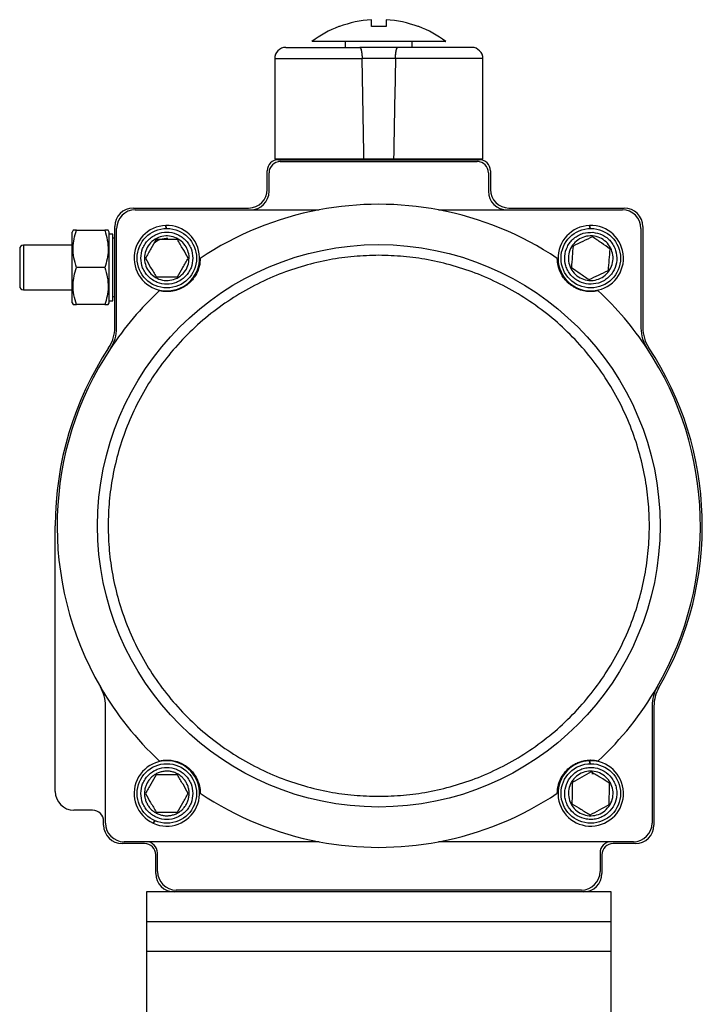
# Model space of a CAD drawing. Header units: millimetres. Extents: x 220 to 2218, y -9 to 1835.
# Tile 25 of 25: x 1932 to 2115, y 1022 to 1287. Entities that reach past the tile are written whole.
import ezdxf

# ---------------------------------------------------------------- set-up
doc = ezdxf.new("R2010")
doc.units = ezdxf.units.MM

msp = doc.modelspace()

# ---------------------------------------------------------------- linework, layer by layer
at = {"color": 7, "linetype": 'Continuous', "lineweight": 25}
for p, q in [((2019.16, 1280.77), (2019.16, 1279.37)), ((2037.16, 1279.37), (2037.16, 1280.77)), ((2025.16, 1279.37), (2025.16, 1279.17)), ((2031.16, 1279.17), (2031.16, 1279.37)), ((2000.16, 1276.17), (2000.16, 1249.17)), ((2032.64, 1276.17), (2023.67, 1276.17)), ((2056.16, 1249.17), (2056.16, 1276.17)), ((2000.16, 1249.17), (2024.17, 1249.17)), ((2001.16, 1248.97), (2055.16, 1248.97)), ((2001.66, 1248.47), (2054.66, 1248.47)), ((2003.16, 1249.17), (2003.16, 1248.97)), ((2024.17, 1249.17), (2032.15, 1249.17)), ((2032.15, 1249.17), (2056.16, 1249.17)), ((2053.16, 1248.97), (2053.16, 1249.17)), ((1998.16, 1240.97), (1998.16, 1245.97)), ((1998.66, 1240.47), (1998.66, 1245.47)), ((2057.66, 1245.47), (2057.66, 1240.47)), ((2058.16, 1245.97), (2058.16, 1240.97)), ((1962.16, 1235.97), (1993.16, 1235.97)), ((1962.66, 1235.47), (2012.12, 1235.47)), ((2044.2, 1235.47), (2093.66, 1235.47)), ((2063.16, 1235.97), (2094.16, 1235.97)), ((1945.95, 1229.97), (1945.66, 1229.47)), ((1945.66, 1210.47), (1945.66, 1229.47)), ((1946.84, 1229.97), (1954.48, 1229.97)), ((1955.66, 1229.47), (1955.37, 1229.97)), ((1955.66, 1219.97), (1955.66, 1229.47)), ((1957.16, 1203.83), (1957.16, 1230.97)), ((1957.66, 1203.68), (1957.66, 1230.47)), ((1970.85, 1231.26), (1970.99, 1230.46)), ((1971, 1230.46), (1970.86, 1231.26)), ((2084.85, 1231.26), (2084.99, 1230.46)), ((2085, 1230.46), (2084.86, 1231.26)), ((2098.66, 1230.47), (2098.66, 1203.68)), ((2099.16, 1230.97), (2099.16, 1203.83)), ((1956.66, 1228.97), (1955.66, 1228.97)), ((1956.66, 1210.97), (1956.66, 1228.97)), ((1945.66, 1225.97), (1932.59, 1225.97)), ((1954.48, 1219.97), (1946.84, 1219.97)), ((1955.66, 1210.47), (1955.66, 1219.97)), ((1932.59, 1213.97), (1945.66, 1213.97)), ((1955.66, 1210.97), (1956.66, 1210.97)), ((1945.66, 1210.47), (1945.95, 1209.97)), ((1954.48, 1209.97), (1946.84, 1209.97)), ((1955.37, 1209.97), (1955.66, 1210.47)), ((1941.16, 1078.97), (1941.16, 1150.47)), ((1954.66, 1070.47), (1954.66, 1102.09)), ((2101.66, 1102.09), (2101.66, 1070.47)), ((2102.16, 1101.96), (2102.16, 1069.97)), ((2084.85, 1087.26), (2084.99, 1086.46)), ((2085, 1086.46), (2084.86, 1087.26)), ((2085.4, 1084.17), (2085.4, 1084.15)), ((2085.41, 1084.15), (2085.41, 1084.16)), ((2086.38, 1083.62), (2085.48, 1083.76)), ((1951.16, 1073.97), (1946.16, 1073.97)), ((1954.16, 1069.97), (1954.16, 1070.97)), ((1967.5, 1070.46), (1967.94, 1071.14)), ((1967.95, 1071.14), (1967.51, 1070.46)), ((1965.16, 1064.97), (1959.16, 1064.97)), ((2012.12, 1065.47), (1959.66, 1065.47)), ((2096.66, 1065.47), (2044.2, 1065.47)), ((2097.16, 1064.97), (2091.16, 1064.97)), ((1968.66, 1057.47), (1968.66, 1062.47)), ((2087.66, 1062.47), (2087.66, 1057.47)), ((1968.16, 1056.97), (1968.16, 1061.97)), ((2088.16, 1061.97), (2088.16, 1056.97)), ((1965.66, 1051.97), (1965.66, 1043.97)), ((1973.16, 1051.97), (1965.66, 1051.97)), ((2083.16, 1051.97), (1973.16, 1051.97)), ((2082.66, 1052.47), (1973.66, 1052.47)), ((2090.66, 1051.97), (2083.16, 1051.97)), ((2090.66, 1043.97), (2090.66, 1051.97)), ((1965.66, 1043.97), (1965.66, 1035.97)), ((2090.66, 1043.97), (1965.66, 1043.97)), ((2090.66, 1035.97), (2090.66, 1043.97)), ((1965.66, 1035.97), (1965.66, 1018.97)), ((2090.66, 1035.97), (1965.66, 1035.97)), ((2090.66, 1018.97), (2090.66, 1035.97))]:
    msp.add_line(p, q, dxfattribs=at)
at = {"color": 8, "linetype": 'Continuous', "lineweight": 25}
for p, q in [((2000.16, 1276.17), (2023.67, 1276.17)), ((2056.16, 1276.17), (2032.64, 1276.17)), ((1932.59, 1225.97), (1932.59, 1219.97)), ((1932.59, 1219.97), (1932.59, 1213.97))]:
    msp.add_line(p, q, dxfattribs=at)
at = {"color": 7, "linetype": 'Continuous', "lineweight": 25, "flags": 128}
for points in [[(1957.16, 1227.9), (1956.83, 1227.82), (1956.66, 1227.73)], [(1956.66, 1212.2), (1956.83, 1212.12), (1957.16, 1212.03)]]:
    msp.add_lwpolyline(points, dxfattribs=at)
at = {"color": 7, "linetype": 'Continuous', "lineweight": 25}
for centre, radius in [((1971.16, 1222.47), 8), ((2085.16, 1222.47), 8), ((2028.16, 1150.47), 75.65), ((1971.16, 1078.47), 8), ((2085.16, 1078.47), 8)]:
    msp.add_circle(centre, radius, dxfattribs=at)
for centre, radius, start, end in [((2028.16, 1256.77), 30, 111.0379, 126.81), ((2028.16, 1256.77), 29.93, 93.8311, 110.7048), ((2028.16, 1256.77), 29.93, 69.2952, 86.1689), ((2028.16, 1256.77), 30, 53.1493, 68.9653), ((2003.16, 1276.17), 3, 90, 180), ((2053.16, 1276.17), 3, 0, 90), ((2001.16, 1245.97), 3, 90, 180), ((2001.66, 1245.47), 3, 90, 180), ((2054.66, 1245.47), 3, 0, 90), ((2055.16, 1245.97), 3, 0, 90), ((1993.16, 1240.97), 5, 270, 0), ((1993.66, 1240.47), 5, 270, 0), ((2062.66, 1240.47), 5, 180, 270), ((2063.16, 1240.97), 5, 180, 270), ((1962.16, 1230.97), 5, 90, 180), ((1962.66, 1230.47), 5, 90, 180), ((2028.16, 1150.47), 86.5, 100.6857, 123.7048), ((2028.16, 1150.47), 86.5, 79.3143, 100.6857), ((2028.16, 1150.47), 86.5, 56.2952, 79.3143), ((2093.66, 1230.47), 5, 0, 90), ((2094.16, 1230.97), 5, 0, 90), ((1971.16, 1222.47), 8.8, 92.0115, 91.9458), ((2085.16, 1222.47), 8.8, 92.0115, 91.9458), ((1971.16, 1222.47), 5.3, 86.6589, 131.2955), ((1932.59, 1224.97), 1, 90, 180), ((1932.59, 1214.97), 1, 180, 270), ((2028.16, 1150.47), 86.5, 133.0302, 146.5323), ((2028.16, 1150.47), 86.5, 33.4677, 46.9698), ((1947.16, 1203.83), 10, 326.6212, 0), ((1947.66, 1203.68), 10, 326.5323, 0), ((2108.66, 1203.68), 10, 180, 213.4677), ((2109.16, 1203.83), 10, 180, 213.3788), ((2028.16, 1150.47), 87, 146.6212, 180), ((2028.16, 1150.47), 86.5, 146.5323, 210.0848), ((2028.16, 1150.47), 86.5, 329.9152, 33.4677), ((2028.16, 1150.47), 87, 329.9947, 33.3788), ((2028.16, 1150.47), 86.5, 210.0848, 226.9698), ((1944.66, 1102.09), 10, 0, 30.0846), ((2028.16, 1150.47), 86.5, 313.0302, 329.9152), ((2111.66, 1102.09), 10, 149.9154, 180), ((2112.16, 1101.96), 10, 149.9947, 180), ((1971.16, 1078.47), 8.8, 245.5315, 245.4658), ((2085.16, 1078.47), 8.8, 92.0115, 91.9458), ((1946.16, 1078.97), 5, 180, 270), ((2028.16, 1150.47), 86.5, 236.2952, 259.3143), ((2028.16, 1150.47), 86.5, 280.6857, 303.7048), ((1951.16, 1070.97), 3, 0, 90), ((1959.66, 1070.47), 5, 180, 270), ((2096.66, 1070.47), 5, 270, 0), ((1959.16, 1069.97), 5, 180, 270), ((2097.16, 1069.97), 5, 270, 0), ((1965.16, 1061.97), 3, 0, 90), ((1965.66, 1062.47), 3, 0, 90), ((2028.16, 1150.47), 86.5, 259.3143, 280.6857), ((2090.66, 1062.47), 3, 90, 180), ((2091.16, 1061.97), 3, 90, 180), ((1973.16, 1056.97), 5, 180, 270), ((1973.66, 1057.47), 5, 180, 270), ((2082.66, 1057.47), 5, 270, 0), ((2083.16, 1056.97), 5, 270, 0)]:
    msp.add_arc(centre, radius, start, end, dxfattribs=at)
for major_axis, start_param, end_param in [((-27.57, 1604.12), 5.029946, 5.047717), ((27.57, 1604.12), 1.235468, 1.253239), ((27.57, 1604.12), 1.235468, 1.253239)]:
    msp.add_ellipse((2028.16, 748.21), major_axis=major_axis, ratio=0.00303, start_param=start_param, end_param=end_param, dxfattribs=at)
for points, knots in [([(2017.58, 1284.77), (2017.53, 1284.77), (2017.42, 1284.77), (2017.37, 1284.77), (2017.39, 1284.77), (2017.39, 1284.77)], [0, 0, 0, 0, 0.48906, 0.98226, 1, 1, 1, 1]), ([(2026.16, 1284.77), (2026.16, 1285.23), (2026.16, 1286.17), (2026.16, 1286.48), (2026.16, 1286.63)], [0, 0, 0, 0, 0.49456, 1, 1, 1, 1]), ([(2030.16, 1284.77), (2029.83, 1284.77), (2029.17, 1284.77), (2028.16, 1284.77), (2027.15, 1284.77), (2026.49, 1284.77), (2026.16, 1284.77)], [0, 0, 0, 0, 0.248908, 0.5, 0.748908, 1, 1, 1, 1]), ([(2030.16, 1286.63), (2030.16, 1286.48), (2030.16, 1286.18), (2030.16, 1285.24), (2030.16, 1284.77)], [0, 0, 0, 0, 0.49456, 1, 1, 1, 1]), ([(2038.93, 1284.77), (2038.92, 1284.77), (2038.91, 1284.77), (2038.8, 1284.77), (2038.74, 1284.77)], [0, 0, 0, 0, 0.488175, 1, 1, 1, 1]), ([(2028.16, 1280.77), (2027.16, 1280.77), (2025.65, 1280.77), (2023.67, 1280.77), (2021.73, 1280.77), (2019.87, 1280.77), (2018.14, 1280.77), (2016.91, 1280.77), (2015.77, 1280.77), (2014.72, 1280.77), (2013.75, 1280.77), (2012.89, 1280.77), (2012.14, 1280.77), (2011.5, 1280.77), (2010.98, 1280.77), (2010.58, 1280.77), (2010.24, 1280.77), (2010.21, 1280.77), (2010.2, 1280.77)], [0, 0, 0, 0, 0.1058053, 0.1600923, 0.2147786, 0.3209694, 0.3748699, 0.4295562, 0.4825126, 0.5358394, 0.5897399, 0.6444262, 0.6973827, 0.7507095, 0.80461, 0.8592963, 0.9122527, 1, 1, 1, 1]), ([(2046.14, 1280.77), (2046.15, 1280.77), (2046.16, 1280.77), (2046.06, 1280.77), (2045.82, 1280.77), (2045.46, 1280.77), (2044.97, 1280.77), (2044.37, 1280.77), (2043.41, 1280.77), (2042.22, 1280.77), (2040.5, 1280.77), (2038.94, 1280.77), (2037.24, 1280.77), (2035.45, 1280.77), (2033.55, 1280.77), (2031.58, 1280.77), (2029.94, 1280.77), (2028.79, 1280.77), (2028.16, 1280.77)], [0, 0, 0, 0, 0.019258, 0.073934, 0.126881, 0.180198, 0.234088, 0.288765, 0.34152, 0.448823, 0.503499, 0.609671, 0.663561, 0.718237, 0.824023, 0.8783, 0.932976, 1, 1, 1, 1]), ([(2003.16, 1279.17), (2003.22, 1279.17), (2003.35, 1279.17), (2004.42, 1279.17), (2006.18, 1279.17), (2008.66, 1279.17), (2011.74, 1279.17), (2015.28, 1279.17), (2019.08, 1279.17), (2021.76, 1279.17), (2023.06, 1279.17)], [0, 0, 0, 0, 0.118597, 0.242517, 0.370259, 0.5, 0.629741, 0.757483, 0.881403, 1, 1, 1, 1]), ([(2023.06, 1279.17), (2023.1, 1279.16), (2023.16, 1279.14), (2023.26, 1278.99), (2023.36, 1278.76), (2023.44, 1278.44), (2023.52, 1278.05), (2023.58, 1277.61), (2023.63, 1277.13), (2023.66, 1276.64), (2023.67, 1276.32), (2023.67, 1276.17)], [0, 0, 0, 0, 0.115781, 0.234842, 0.350657, 0.470111, 0.581043, 0.695628, 0.799586, 0.906888, 1, 1, 1, 1]), ([(2023.06, 1279.17), (2023.08, 1279.16), (2023.11, 1279.16), (2023.16, 1279.12), (2023.21, 1279.07), (2023.26, 1278.98), (2023.31, 1278.88), (2023.36, 1278.75), (2023.4, 1278.6), (2023.44, 1278.43), (2023.48, 1278.24), (2023.52, 1278.04), (2023.55, 1277.82), (2023.58, 1277.6), (2023.61, 1277.36), (2023.63, 1277.12), (2023.65, 1276.88), (2023.66, 1276.56), (2023.67, 1276.32), (2023.67, 1276.17)], [0, 0, 0, 0, 0.057695, 0.115777, 0.175092, 0.234842, 0.292541, 0.350661, 0.410152, 0.470134, 0.525394, 0.581075, 0.638132, 0.695684, 0.747472, 0.799649, 0.853086, 0.90697, 1, 1, 1, 1]), ([(2032.64, 1276.17), (2032.65, 1276.33), (2032.66, 1276.65), (2032.69, 1277.12), (2032.73, 1277.57), (2032.78, 1277.97), (2032.85, 1278.33), (2032.92, 1278.64), (2033.01, 1278.89), (2033.12, 1279.11), (2033.2, 1279.15), (2033.25, 1279.17)], [0, 0, 0, 0, 0.098184, 0.199286, 0.297452, 0.398337, 0.499054, 0.602403, 0.708728, 0.817807, 1, 1, 1, 1]), ([(2032.64, 1276.17), (2032.64, 1276.25), (2032.65, 1276.49), (2032.67, 1276.81), (2032.69, 1277.12), (2032.71, 1277.42), (2032.75, 1277.7), (2032.79, 1277.97), (2032.82, 1278.15), (2032.85, 1278.32), (2032.89, 1278.49), (2032.93, 1278.63), (2032.97, 1278.76), (2033.01, 1278.88), (2033.05, 1278.98), (2033.1, 1279.05), (2033.15, 1279.12), (2033.2, 1279.16), (2033.24, 1279.17), (2033.25, 1279.17)], [0, 0, 0, 0, 0.048915, 0.148452, 0.19919, 0.248103, 0.347529, 0.398138, 0.448329, 0.498842, 0.550344, 0.602176, 0.655162, 0.708485, 0.762844, 0.817548, 0.862693, 0.953893, 1, 1, 1, 1]), ([(2053.16, 1279.17), (2053.1, 1279.17), (2052.97, 1279.17), (2051.89, 1279.17), (2050.14, 1279.17), (2047.66, 1279.17), (2044.57, 1279.17), (2041.03, 1279.17), (2037.24, 1279.17), (2034.56, 1279.17), (2033.25, 1279.17)], [0, 0, 0, 0, 0.118597, 0.242517, 0.370259, 0.5, 0.629741, 0.757483, 0.881403, 1, 1, 1, 1]), ([(1946.84, 1219.97), (1946.58, 1220.83), (1946.06, 1222.59), (1945.87, 1225.19), (1946.15, 1227.67), (1946.61, 1229.2), (1946.84, 1229.97)], [0, 0, 0, 0, 0.264614, 0.534966, 0.765352, 1, 1, 1, 1]), ([(1946.84, 1229.97), (1946.59, 1229.97), (1946.09, 1229.97), (1945.99, 1229.97), (1945.95, 1229.97)], [0, 0, 0, 0, 0.495458, 1, 1, 1, 1]), ([(1954.48, 1229.97), (1954.73, 1229.1), (1955.26, 1227.34), (1955.45, 1224.74), (1955.17, 1222.26), (1954.71, 1220.74), (1954.48, 1219.97)], [0, 0, 0, 0, 0.264614, 0.534966, 0.765352, 1, 1, 1, 1]), ([(1955.37, 1229.97), (1955.33, 1229.97), (1955.23, 1229.97), (1954.73, 1229.97), (1954.48, 1229.97)], [0, 0, 0, 0, 0.494511, 1, 1, 1, 1]), ([(1964.16, 1222.47), (1964.25, 1223.35), (1964.4, 1224.7), (1965.27, 1226.33), (1966.17, 1227.45), (1967.29, 1228.36), (1968.92, 1229.21), (1971.16, 1229.64), (1973.39, 1229.21), (1975.02, 1228.36), (1976.15, 1227.45), (1977.05, 1226.33), (1977.92, 1224.7), (1978.07, 1223.35), (1978.16, 1222.47)], [0, 0, 0, 0, 0.119728, 0.18418, 0.25, 0.31582, 0.380272, 0.5, 0.619728, 0.68418, 0.75, 0.81582, 0.880272, 1, 1, 1, 1]), ([(2084.6, 1215.49), (2083.73, 1215.65), (2082.39, 1215.9), (2080.84, 1216.9), (2079.79, 1217.89), (2078.97, 1219.09), (2078.26, 1220.78), (2078.01, 1223.04), (2078.62, 1225.23), (2079.59, 1226.79), (2080.59, 1227.84), (2081.78, 1228.65), (2083.47, 1229.39), (2084.83, 1229.42), (2085.72, 1229.44)], [0, 0, 0, 0, 0.119728, 0.18418, 0.25, 0.31582, 0.380272, 0.5, 0.619728, 0.68418, 0.75, 0.81582, 0.880272, 1, 1, 1, 1]), ([(2085.72, 1229.44), (2086.59, 1229.28), (2087.93, 1229.03), (2089.48, 1228.03), (2090.53, 1227.04), (2091.34, 1225.85), (2092.06, 1224.16), (2092.3, 1221.89), (2091.7, 1219.7), (2090.73, 1218.14), (2089.73, 1217.1), (2088.54, 1216.29), (2086.85, 1215.55), (2085.48, 1215.51), (2084.6, 1215.49)], [0, 0, 0, 0, 0.119728, 0.18418, 0.25, 0.31582, 0.380272, 0.5, 0.619728, 0.68418, 0.75, 0.81582, 0.880272, 1, 1, 1, 1]), ([(1977.16, 1222.47), (1977.09, 1221.79), (1976.96, 1220.44), (1975.93, 1218.65), (1974.4, 1217.28), (1972.5, 1216.5), (1970.45, 1216.39), (1968.48, 1216.97), (1966.81, 1218.17), (1965.63, 1219.85), (1965.21, 1221.37), (1965.12, 1222.93), (1965.39, 1224.49), (1966.38, 1226.29), (1967.92, 1227.65), (1969.82, 1228.43), (1971.87, 1228.54), (1973.84, 1227.96), (1975.51, 1226.77), (1976.68, 1225.09), (1977.12, 1223.56), (1977.15, 1222.68), (1977.16, 1222.47)], [0, 0, 0, 0, 0.053686, 0.107372, 0.161059, 0.214745, 0.268431, 0.322117, 0.375804, 0.42949, 0.483176, 0.5, 0.553686, 0.607372, 0.661059, 0.714745, 0.768431, 0.822117, 0.875804, 0.92949, 0.983176, 1, 1, 1, 1]), ([(1968.27, 1227.47), (1967.8, 1226.64), (1966.84, 1224.98), (1965.87, 1223.31), (1965.39, 1222.47)], [0, 0, 0, 0, 0.493346, 1, 1, 1, 1]), ([(1974.05, 1227.47), (1973.1, 1227.47), (1971.17, 1227.47), (1969.25, 1227.47), (1968.27, 1227.47)], [0, 0, 0, 0, 0.493346, 1, 1, 1, 1]), ([(1976.93, 1222.47), (1976.46, 1223.29), (1975.5, 1224.96), (1974.53, 1226.62), (1974.05, 1227.47)], [0, 0, 0, 0, 0.493346, 1, 1, 1, 1]), ([(2084.68, 1216.49), (2084.01, 1216.61), (2082.68, 1216.85), (2080.97, 1218.02), (2079.73, 1219.65), (2079.1, 1221.61), (2079.16, 1223.66), (2079.89, 1225.58), (2081.22, 1227.14), (2082.99, 1228.18), (2084.55, 1228.49), (2086.1, 1228.45), (2087.64, 1228.06), (2089.35, 1226.92), (2090.59, 1225.28), (2091.21, 1223.33), (2091.16, 1221.28), (2090.42, 1219.36), (2089.1, 1217.79), (2087.33, 1216.75), (2085.77, 1216.43), (2084.89, 1216.48), (2084.68, 1216.49)], [0, 0, 0, 0, 0.053686, 0.107372, 0.161059, 0.214745, 0.268431, 0.322117, 0.375804, 0.42949, 0.483176, 0.5, 0.553686, 0.607372, 0.661059, 0.714745, 0.768431, 0.822117, 0.875804, 0.92949, 0.983176, 1, 1, 1, 1]), ([(2085.62, 1228.22), (2084.76, 1227.81), (2083.02, 1226.99), (2081.29, 1226.16), (2080.41, 1225.74)], [0, 0, 0, 0, 0.493346, 1, 1, 1, 1]), ([(2090.37, 1224.94), (2089.59, 1225.48), (2088.01, 1226.58), (2086.42, 1227.67), (2085.62, 1228.22)], [0, 0, 0, 0, 0.493346, 1, 1, 1, 1]), ([(1931.59, 1224.97), (1931.59, 1224.9), (1931.59, 1224.8), (1931.59, 1224.17), (1931.59, 1223.53), (1931.59, 1222.73), (1931.59, 1221.56), (1931.59, 1219.97), (1931.59, 1218.37), (1931.59, 1217.21), (1931.59, 1216.4), (1931.59, 1215.76), (1931.59, 1215.14), (1931.59, 1215.03), (1931.59, 1214.97)], [0, 0, 0, 0, 0.119728, 0.18418, 0.25, 0.31582, 0.380272, 0.5, 0.619728, 0.68418, 0.75, 0.81582, 0.880272, 1, 1, 1, 1]), ([(2080.41, 1225.74), (2080.33, 1224.8), (2080.18, 1222.88), (2080.02, 1220.96), (2079.94, 1219.99)], [0, 0, 0, 0, 0.493346, 1, 1, 1, 1]), ([(2089.91, 1219.19), (2089.99, 1220.14), (2090.14, 1222.05), (2090.3, 1223.97), (2090.37, 1224.94)], [0, 0, 0, 0, 0.4933463, 1, 1, 1, 1]), ([(2028.16, 1223.24), (2025.94, 1223.18), (2021.5, 1223.06), (2014.8, 1222.1), (2008.05, 1220.52), (2001.28, 1218.22), (1994.65, 1215.2), (1988.25, 1211.47), (1982.2, 1207.05), (1976.61, 1202.01), (1971.57, 1196.42), (1967.16, 1190.38), (1963.43, 1183.98), (1960.41, 1177.34), (1958.1, 1170.58), (1956.52, 1163.83), (1955.59, 1157.12), (1955.29, 1150.47), (1955.59, 1143.81), (1956.52, 1137.1), (1958.1, 1130.36), (1960.41, 1123.59), (1963.43, 1116.95), (1967.16, 1110.55), (1971.57, 1104.51), (1976.61, 1098.92), (1982.2, 1093.88), (1988.25, 1089.47), (1994.65, 1085.73), (2001.28, 1082.71), (2008.05, 1080.41), (2014.8, 1078.83), (2021.5, 1077.87), (2025.94, 1077.76), (2028.16, 1077.7)], [0, 0, 0, 0, 0.029125, 0.058249, 0.088734, 0.119994, 0.151901, 0.184313, 0.217069, 0.25, 0.282931, 0.315687, 0.348099, 0.380006, 0.411266, 0.441751, 0.470875, 0.5, 0.529123, 0.558249, 0.588734, 0.619994, 0.651901, 0.684313, 0.717069, 0.75, 0.782931, 0.815687, 0.848099, 0.880006, 0.911266, 0.941751, 0.970874, 1, 1, 1, 1]), ([(1978.16, 1222.47), (1978.07, 1221.59), (1977.92, 1220.23), (1977.05, 1218.6), (1976.15, 1217.48), (1975.02, 1216.57), (1973.39, 1215.73), (1971.16, 1215.3), (1968.92, 1215.73), (1967.29, 1216.57), (1966.17, 1217.48), (1965.27, 1218.6), (1964.4, 1220.23), (1964.25, 1221.59), (1964.16, 1222.47)], [0, 0, 0, 0, 0.119728, 0.18418, 0.25, 0.31582, 0.380272, 0.5, 0.619728, 0.68418, 0.75, 0.81582, 0.880272, 1, 1, 1, 1]), ([(1965.39, 1222.47), (1965.86, 1221.64), (1966.82, 1219.98), (1967.78, 1218.31), (1968.27, 1217.47)], [0, 0, 0, 0, 0.493346, 1, 1, 1, 1]), ([(1980.16, 1222.43), (1980.11, 1221.72), (1980.04, 1220.67), (1979.52, 1218.99), (1978.89, 1217.78), (1978.1, 1216.7), (1977.43, 1215.98), (1976.7, 1215.36), (1975.98, 1214.85), (1975.02, 1214.31), (1973.76, 1213.81), (1972.41, 1213.51), (1970.77, 1213.42), (1969.78, 1213.59), (1969.13, 1213.7)], [0, 0, 0, 0, 0.196859, 0.296742, 0.395881, 0.436266, 0.477082, 0.502015, 0.526968, 0.561239, 0.622682, 0.718686, 0.815147, 1, 1, 1, 1]), ([(1974.05, 1217.47), (1974.52, 1218.29), (1975.48, 1219.96), (1976.44, 1221.62), (1976.93, 1222.47)], [0, 0, 0, 0, 0.493346, 1, 1, 1, 1]), ([(2028.16, 1077.7), (2030.38, 1077.76), (2034.82, 1077.87), (2041.52, 1078.83), (2048.27, 1080.41), (2055.03, 1082.71), (2061.67, 1085.73), (2068.07, 1089.47), (2074.12, 1093.88), (2079.71, 1098.92), (2084.75, 1104.51), (2089.16, 1110.55), (2092.89, 1116.95), (2095.91, 1123.59), (2098.21, 1130.36), (2099.8, 1137.1), (2100.73, 1143.81), (2101.03, 1150.47), (2100.73, 1157.12), (2099.8, 1163.83), (2098.21, 1170.58), (2095.91, 1177.34), (2092.89, 1183.98), (2089.16, 1190.38), (2084.75, 1196.42), (2079.71, 1202.01), (2074.12, 1207.05), (2068.07, 1211.47), (2061.67, 1215.2), (2055.03, 1218.22), (2048.27, 1220.52), (2041.52, 1222.1), (2034.82, 1223.06), (2030.38, 1223.18), (2028.16, 1223.24)], [0, 0, 0, 0, 0.029125, 0.058249, 0.088734, 0.119994, 0.151901, 0.184313, 0.217069, 0.25, 0.282931, 0.315687, 0.348099, 0.380006, 0.411266, 0.441751, 0.470875, 0.5, 0.529123, 0.558249, 0.588734, 0.619994, 0.651901, 0.684313, 0.717069, 0.75, 0.782931, 0.815687, 0.848099, 0.880006, 0.911266, 0.941751, 0.970874, 1, 1, 1, 1]), ([(2087.18, 1213.7), (2086.49, 1213.58), (2085.44, 1213.41), (2083.69, 1213.53), (2082.37, 1213.87), (2081.14, 1214.39), (2080.29, 1214.88), (2079.51, 1215.44), (2078.85, 1216.02), (2078.1, 1216.84), (2077.33, 1217.95), (2076.73, 1219.19), (2076.26, 1220.77), (2076.2, 1221.77), (2076.16, 1222.43)], [0, 0, 0, 0, 0.196859, 0.296742, 0.395881, 0.436266, 0.477082, 0.502015, 0.526968, 0.561239, 0.622682, 0.718686, 0.815147, 1, 1, 1, 1]), ([(1946.84, 1209.97), (1946.58, 1210.83), (1946.06, 1212.59), (1945.87, 1215.19), (1946.15, 1217.67), (1946.61, 1219.2), (1946.84, 1219.97)], [0, 0, 0, 0, 0.264614, 0.534966, 0.765352, 1, 1, 1, 1]), ([(1954.48, 1219.97), (1954.73, 1219.1), (1955.26, 1217.34), (1955.45, 1214.74), (1955.17, 1212.26), (1954.71, 1210.74), (1954.48, 1209.97)], [0, 0, 0, 0, 0.264614, 0.534966, 0.765352, 1, 1, 1, 1]), ([(2079.94, 1219.99), (2080.73, 1219.45), (2082.31, 1218.36), (2083.89, 1217.27), (2084.7, 1216.71)], [0, 0, 0, 0, 0.4933463, 1, 1, 1, 1]), ([(2084.7, 1216.71), (2085.55, 1217.12), (2087.29, 1217.94), (2089.03, 1218.77), (2089.91, 1219.19)], [0, 0, 0, 0, 0.493346, 1, 1, 1, 1]), ([(1968.27, 1217.47), (1969.22, 1217.47), (1971.15, 1217.47), (1973.07, 1217.47), (1974.05, 1217.47)], [0, 0, 0, 0, 0.493346, 1, 1, 1, 1]), ([(1945.95, 1209.97), (1945.99, 1209.97), (1946.08, 1209.97), (1946.59, 1209.97), (1946.84, 1209.97)], [0, 0, 0, 0, 0.4945107, 1, 1, 1, 1]), ([(1954.48, 1209.97), (1954.73, 1209.97), (1955.23, 1209.97), (1955.32, 1209.97), (1955.37, 1209.97)], [0, 0, 0, 0, 0.495458, 1, 1, 1, 1]), ([(1969.13, 1087.24), (1969.83, 1087.35), (1970.87, 1087.53), (1972.63, 1087.4), (1973.95, 1087.06), (1975.17, 1086.54), (1976.03, 1086.06), (1976.8, 1085.49), (1977.46, 1084.91), (1978.22, 1084.1), (1978.99, 1082.98), (1979.59, 1081.74), (1980.06, 1080.16), (1980.12, 1079.16), (1980.16, 1078.51)], [0, 0, 0, 0, 0.196859, 0.296742, 0.395881, 0.436266, 0.477082, 0.502015, 0.526968, 0.561239, 0.622682, 0.718686, 0.815147, 1, 1, 1, 1]), ([(2076.16, 1078.51), (2076.21, 1079.21), (2076.28, 1080.27), (2076.8, 1081.94), (2077.43, 1083.16), (2078.22, 1084.23), (2078.89, 1084.95), (2079.62, 1085.57), (2080.33, 1086.08), (2081.3, 1086.63), (2082.56, 1087.12), (2083.9, 1087.42), (2085.55, 1087.52), (2086.54, 1087.35), (2087.18, 1087.24)], [0, 0, 0, 0, 0.196859, 0.296742, 0.395881, 0.436266, 0.477082, 0.502015, 0.526968, 0.561239, 0.622682, 0.718686, 0.815147, 1, 1, 1, 1]), ([(1964.16, 1078.47), (1964.25, 1079.35), (1964.4, 1080.7), (1965.27, 1082.33), (1966.17, 1083.45), (1967.29, 1084.36), (1968.92, 1085.21), (1971.16, 1085.64), (1973.39, 1085.21), (1975.02, 1084.36), (1976.15, 1083.45), (1977.05, 1082.33), (1977.92, 1080.7), (1978.07, 1079.35), (1978.16, 1078.47)], [0, 0, 0, 0, 0.119728, 0.18418, 0.25, 0.31582, 0.380272, 0.5, 0.619728, 0.68418, 0.75, 0.81582, 0.880272, 1, 1, 1, 1]), ([(1977.16, 1078.47), (1977.14, 1078.13), (1977.11, 1077.46), (1976.85, 1076.48), (1976.43, 1075.55), (1975.87, 1074.71), (1975.17, 1073.97), (1974.36, 1073.36), (1973.46, 1072.89), (1972.49, 1072.59), (1971.48, 1072.45), (1970.47, 1072.48), (1969.47, 1072.68), (1968.53, 1073.04), (1967.65, 1073.56), (1966.88, 1074.22), (1966.22, 1075), (1965.72, 1075.88), (1965.36, 1076.83), (1965.19, 1077.7), (1965.14, 1078.59), (1965.21, 1079.47), (1965.47, 1080.45), (1965.88, 1081.38), (1966.45, 1082.22), (1967.15, 1082.97), (1967.95, 1083.57), (1968.86, 1084.04), (1969.83, 1084.35), (1970.84, 1084.49), (1971.85, 1084.46), (1972.85, 1084.25), (1973.79, 1083.89), (1974.67, 1083.37), (1975.44, 1082.71), (1976.09, 1081.93), (1976.6, 1081.06), (1976.96, 1080.1), (1977.13, 1079.23), (1977.15, 1078.68), (1977.16, 1078.47)], [0, 0, 0, 0, 0.026463, 0.053693, 0.080155, 0.107385, 0.133848, 0.161078, 0.187541, 0.214771, 0.241233, 0.268463, 0.294926, 0.322156, 0.348618, 0.375849, 0.402311, 0.429541, 0.456004, 0.483234, 0.5, 0.526463, 0.553693, 0.580155, 0.607385, 0.633848, 0.661078, 0.687541, 0.714771, 0.741233, 0.768463, 0.794926, 0.822156, 0.848618, 0.875849, 0.902311, 0.929541, 0.956004, 0.983234, 1, 1, 1, 1]), ([(1968.27, 1083.47), (1967.8, 1082.64), (1966.84, 1080.98), (1965.87, 1079.31), (1965.39, 1078.47)], [0, 0, 0, 0, 0.493346, 1, 1, 1, 1]), ([(1974.05, 1083.47), (1973.1, 1083.47), (1971.17, 1083.47), (1969.25, 1083.47), (1968.27, 1083.47)], [0, 0, 0, 0, 0.493346, 1, 1, 1, 1]), ([(1976.93, 1078.47), (1976.46, 1079.29), (1975.5, 1080.96), (1974.53, 1082.62), (1974.05, 1083.47)], [0, 0, 0, 0, 0.493346, 1, 1, 1, 1]), ([(2090.29, 1075.36), (2089.88, 1074.82), (2089.07, 1073.73), (2087.26, 1072.73), (2085.25, 1072.35), (2083.22, 1072.67), (2081.41, 1073.64), (2080.02, 1075.15), (2079.21, 1077.04), (2079.07, 1079.09), (2079.5, 1080.62), (2080.23, 1081.99), (2081.27, 1083.19), (2083.05, 1084.21), (2085.07, 1084.58), (2087.1, 1084.26), (2088.91, 1083.3), (2090.3, 1081.78), (2091.11, 1079.89), (2091.24, 1077.85), (2090.83, 1076.31), (2090.39, 1075.54), (2090.29, 1075.36)], [0, 0, 0, 0, 0.053686, 0.107372, 0.161059, 0.214745, 0.268431, 0.322117, 0.375804, 0.42949, 0.483176, 0.5, 0.553686, 0.607372, 0.661059, 0.714745, 0.768431, 0.822117, 0.875804, 0.92949, 0.983176, 1, 1, 1, 1]), ([(2079.17, 1082.09), (2079.71, 1082.8), (2080.53, 1083.88), (2082.12, 1084.82), (2083.48, 1085.31), (2084.91, 1085.51), (2086.74, 1085.39), (2088.87, 1084.6), (2090.56, 1083.07), (2091.52, 1081.51), (2092.01, 1080.15), (2092.2, 1078.72), (2092.1, 1076.88), (2091.52, 1075.64), (2091.15, 1074.84)], [0, 0, 0, 0, 0.1197284, 0.1841803, 0.25, 0.3158197, 0.3802716, 0.5, 0.6197284, 0.6841803, 0.75, 0.8158197, 0.8802716, 1, 1, 1, 1]), ([(2085.28, 1084.24), (2084.45, 1083.78), (2082.76, 1082.85), (2081.07, 1081.93), (2080.22, 1081.46)], [0, 0, 0, 0, 0.493346, 1, 1, 1, 1]), ([(2090.22, 1081.25), (2089.41, 1081.74), (2087.76, 1082.74), (2086.11, 1083.73), (2085.28, 1084.24)], [0, 0, 0, 0, 0.4933463, 1, 1, 1, 1]), ([(2091.15, 1074.84), (2090.61, 1074.14), (2089.79, 1073.05), (2088.19, 1072.11), (2086.84, 1071.62), (2085.41, 1071.42), (2083.58, 1071.54), (2081.45, 1072.33), (2079.76, 1073.86), (2078.8, 1075.43), (2078.31, 1076.79), (2078.12, 1078.21), (2078.22, 1080.06), (2078.79, 1081.29), (2079.17, 1082.09)], [0, 0, 0, 0, 0.119728, 0.18418, 0.25, 0.31582, 0.380272, 0.5, 0.619728, 0.68418, 0.75, 0.81582, 0.880272, 1, 1, 1, 1]), ([(2080.22, 1081.46), (2080.2, 1080.51), (2080.16, 1078.58), (2080.12, 1076.66), (2080.1, 1075.68)], [0, 0, 0, 0, 0.493346, 1, 1, 1, 1]), ([(2090.1, 1075.48), (2090.12, 1076.42), (2090.16, 1078.35), (2090.2, 1080.27), (2090.22, 1081.25)], [0, 0, 0, 0, 0.493346, 1, 1, 1, 1]), ([(1978.16, 1078.47), (1978.07, 1077.59), (1977.92, 1076.23), (1977.05, 1074.6), (1976.15, 1073.48), (1975.02, 1072.57), (1973.39, 1071.73), (1971.16, 1071.3), (1968.92, 1071.73), (1967.29, 1072.57), (1966.17, 1073.48), (1965.27, 1074.6), (1964.4, 1076.23), (1964.25, 1077.59), (1964.16, 1078.47)], [0, 0, 0, 0, 0.119728, 0.18418, 0.25, 0.31582, 0.380272, 0.5, 0.619728, 0.68418, 0.75, 0.81582, 0.880272, 1, 1, 1, 1]), ([(1965.39, 1078.47), (1965.86, 1077.64), (1966.82, 1075.98), (1967.78, 1074.31), (1968.27, 1073.47)], [0, 0, 0, 0, 0.493346, 1, 1, 1, 1]), ([(1974.05, 1073.47), (1974.52, 1074.29), (1975.48, 1075.96), (1976.44, 1077.62), (1976.93, 1078.47)], [0, 0, 0, 0, 0.493346, 1, 1, 1, 1]), ([(2080.1, 1075.68), (2080.91, 1075.19), (2082.56, 1074.2), (2084.2, 1073.2), (2085.04, 1072.69)], [0, 0, 0, 0, 0.4933463, 1, 1, 1, 1]), ([(2085.04, 1072.69), (2085.87, 1073.15), (2087.56, 1074.08), (2089.24, 1075.01), (2090.1, 1075.48)], [0, 0, 0, 0, 0.493346, 1, 1, 1, 1]), ([(1968.27, 1073.47), (1969.22, 1073.47), (1971.15, 1073.47), (1973.07, 1073.47), (1974.05, 1073.47)], [0, 0, 0, 0, 0.493346, 1, 1, 1, 1])]:
    msp.add_open_spline(points, degree=3, knots=knots, dxfattribs=at)
msp.add_open_spline([(2033.25, 1279.17), (2031.56, 1279.17), (2028.16, 1279.17), (2024.76, 1279.17), (2023.06, 1279.17)], degree=3, dxfattribs=at)

doc.saveas('drawing.dxf')
